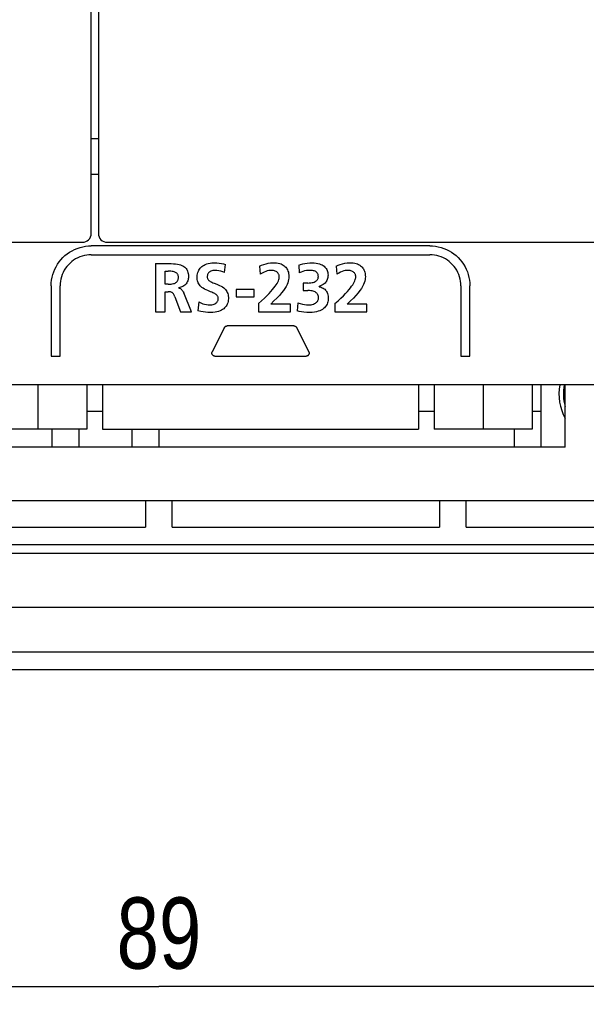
# Model space of a CAD drawing. Extents: x 0 to 563, y 0 to 379.
# Tile 14 of 24: x 472 to 504, y 96 to 151. Entities that reach past the tile are written whole.
import ezdxf
from ezdxf.enums import TextEntityAlignment as Align

# ---------------------------------------------------------------- set-up
doc = ezdxf.new("R2010")
doc.units = 0
doc.header["$LTSCALE"] = 32.67
doc.layers.get('0').update_dxf_attribs({"linetype": 'CONTINUOUS'})
doc.layers.add('DIM', color=7, linetype='CONTINUOUS')
doc.styles.get("Standard").update_dxf_attribs({"font": 'txt', "width": 0.8})
doc.dimstyles.get("Standard").update_dxf_attribs({"dimtxt": 2.5, "dimasz": 2.5, "dimexe": 1.25, "dimexo": 0.625, "dimtad": 1, "dimcen": 2.5, "dimazin": 3, "dimtfac": 1, "dimtmove": 0, "dimatfit": 3})

# ---------------------------------------------------------------- blocks, each defined once
blk = doc.blocks.new('_OPEN')
at = {"color": 0, "linetype": 'BYBLOCK'}
for p, q in [((0, 0), (-1, 0.263)), ((-1, -0.263), (0, 0)), ((-1, 0), (0, 0))]:
    blk.add_line(p, q, dxfattribs=at)
blk = doc.blocks.new('*D9')
at = {"layer": 'DIM', "color": 2, "linetype": 'CONTINUOUS'}
for p, q in [((435.518, 119.573), (435.518, 97.777)), ((524.318, 119.573), (524.318, 97.777)), ((435.518, 97.777), (435.518, 95.777)), ((524.318, 97.777), (524.318, 95.777)), ((435.518, 96.777), (479.918, 96.777)), ((524.318, 96.777), (479.918, 96.777))]:
    blk.add_line(p, q, dxfattribs=at)
at = {"layer": 'DIM', "color": 2, "linetype": 'CONTINUOUS', "xscale": 1.9, "yscale": 1.9, "zscale": 1.9, "rotation": 180}
blk.add_blockref('_OPEN', (435.518, 96.777), dxfattribs=at)
at = {"layer": 'DIM', "color": 2, "linetype": 'CONTINUOUS', "xscale": 1.9, "yscale": 1.9, "zscale": 1.9}
blk.add_blockref('_OPEN', (524.318, 96.777), dxfattribs=at)
at = {"layer": 'DIM', "color": 2, "linetype": 'CONTINUOUS', "width": 0.8}
blk.add_text('89', height=4, dxfattribs=at).set_placement((479.918, 97.777), align=Align.CENTER)

msp = doc.modelspace()

# ---------------------------------------------------------------- linework, layer by layer
at = {"color": 7, "linetype": 'CONTINUOUS'}
for p, q in [((476.118, 139.073), (476.118, 237.573)), ((476.518, 237.573), (476.518, 139.073)), ((476.518, 144.373), (476.118, 144.373)), ((476.518, 142.373), (476.118, 142.373)), ((410.018, 138.573), (475.618, 138.573)), ((475.334, 138.231), (475.488, 138.282)), ((475.488, 138.282), (475.644, 138.322)), ((475.644, 138.322), (475.802, 138.351)), ((475.802, 138.351), (475.96, 138.368)), ((475.96, 138.368), (476.118, 138.374)), ((495.117, 138.374), (476.118, 138.374)), ((477.018, 138.573), (542.618, 138.573)), ((495.117, 138.374), (495.275, 138.368)), ((495.275, 138.368), (495.434, 138.351)), ((495.434, 138.351), (495.592, 138.322)), ((495.592, 138.322), (495.748, 138.283)), ((495.748, 138.283), (495.902, 138.231)), ((474.416, 137.596), (474.526, 137.714)), ((474.526, 137.714), (474.643, 137.823)), ((474.643, 137.823), (474.768, 137.923)), ((474.768, 137.923), (474.9, 138.015)), ((474.9, 138.015), (475.039, 138.097)), ((475.039, 138.097), (475.184, 138.169)), ((475.184, 138.169), (475.334, 138.231)), ((475.358, 137.699), (475.241, 137.637)), ((475.479, 137.751), (475.358, 137.699)), ((475.604, 137.795), (475.479, 137.751)), ((475.732, 137.829), (475.604, 137.795)), ((475.861, 137.854), (475.732, 137.829)), ((475.991, 137.869), (475.861, 137.854)), ((476.118, 137.873), (475.991, 137.869)), ((476.118, 137.873), (495.117, 137.873)), ((495.245, 137.869), (495.117, 137.873)), ((495.375, 137.854), (495.245, 137.869)), ((495.504, 137.829), (495.375, 137.854)), ((495.633, 137.795), (495.504, 137.829)), ((495.757, 137.751), (495.633, 137.795)), ((495.878, 137.699), (495.757, 137.751)), ((495.994, 137.637), (495.878, 137.699)), ((495.902, 138.231), (496.052, 138.169)), ((496.052, 138.169), (496.196, 138.097)), ((496.196, 138.097), (496.335, 138.015)), ((496.335, 138.015), (496.467, 137.924)), ((496.467, 137.924), (496.592, 137.823)), ((496.592, 137.823), (496.71, 137.714)), ((496.71, 137.714), (496.82, 137.595)), ((474.07, 137.058), (474.142, 137.201)), ((474.142, 137.201), (474.224, 137.339)), ((474.224, 137.339), (474.315, 137.471)), ((474.315, 137.471), (474.416, 137.596)), ((474.751, 137.216), (474.674, 137.111)), ((474.835, 137.314), (474.751, 137.216)), ((474.927, 137.405), (474.835, 137.314)), ((475.025, 137.49), (474.927, 137.405)), ((475.129, 137.567), (475.025, 137.49)), ((475.241, 137.637), (475.129, 137.567)), ((479.718, 137.375), (480.459, 137.375)), ((479.718, 137.375), (479.718, 134.674)), ((480.459, 137.375), (480.602, 137.373)), ((480.602, 137.373), (480.733, 137.367)), ((480.733, 137.367), (480.851, 137.357)), ((480.851, 137.357), (480.956, 137.343)), ((480.956, 137.343), (481.048, 137.324)), ((481.048, 137.324), (481.128, 137.301)), ((481.128, 137.301), (481.199, 137.275)), ((481.199, 137.275), (481.26, 137.245)), ((481.26, 137.245), (481.314, 137.213)), ((481.314, 137.213), (481.361, 137.178)), ((481.361, 137.178), (481.404, 137.14)), ((481.404, 137.14), (481.441, 137.098)), ((482.231, 137.116), (482.276, 137.165)), ((482.276, 137.165), (482.326, 137.211)), ((482.326, 137.211), (482.383, 137.253)), ((482.383, 137.253), (482.446, 137.292)), ((482.446, 137.292), (482.517, 137.327)), ((482.517, 137.327), (482.597, 137.358)), ((482.597, 137.358), (482.686, 137.384)), ((482.686, 137.384), (482.784, 137.404)), ((482.784, 137.404), (482.891, 137.417)), ((482.891, 137.417), (483.009, 137.421)), ((483.009, 137.421), (483.16, 137.417)), ((483.16, 137.417), (483.299, 137.404)), ((483.299, 137.404), (483.427, 137.384)), ((483.427, 137.384), (483.546, 137.357)), ((483.546, 137.357), (483.655, 137.325)), ((483.605, 136.88), (483.655, 137.325)), ((485.561, 137.228), (485.677, 137.282)), ((485.561, 137.228), (485.604, 136.779)), ((485.677, 137.282), (485.8, 137.328)), ((485.8, 137.328), (485.927, 137.365)), ((485.927, 137.365), (486.056, 137.394)), ((486.056, 137.394), (486.183, 137.412)), ((486.183, 137.412), (486.304, 137.42)), ((486.304, 137.42), (486.418, 137.42)), ((486.418, 137.42), (486.522, 137.412)), ((486.522, 137.412), (486.614, 137.398)), ((486.614, 137.398), (486.696, 137.377)), ((486.696, 137.377), (486.769, 137.353)), ((486.769, 137.353), (486.833, 137.324)), ((486.833, 137.324), (486.89, 137.292)), ((486.89, 137.292), (486.942, 137.256)), ((486.942, 137.256), (486.988, 137.217)), ((486.988, 137.217), (487.03, 137.174)), ((487.03, 137.174), (487.068, 137.127)), ((487.76, 137.286), (487.869, 137.325)), ((487.76, 137.286), (487.791, 136.853)), ((487.869, 137.325), (487.986, 137.358)), ((487.986, 137.358), (488.11, 137.385)), ((488.11, 137.385), (488.24, 137.405)), ((488.24, 137.405), (488.376, 137.417)), ((488.376, 137.417), (488.515, 137.421)), ((488.515, 137.421), (488.632, 137.417)), ((488.632, 137.417), (488.741, 137.404)), ((488.741, 137.404), (488.84, 137.384)), ((488.84, 137.384), (488.929, 137.359)), ((488.929, 137.359), (489.008, 137.329)), ((489.008, 137.329), (489.076, 137.297)), ((489.076, 137.297), (489.135, 137.261)), ((489.135, 137.261), (489.186, 137.223)), ((489.186, 137.223), (489.231, 137.183)), ((489.231, 137.183), (489.27, 137.14)), ((489.27, 137.14), (489.305, 137.093)), ((489.854, 137.228), (489.97, 137.282)), ((489.854, 137.228), (489.897, 136.779)), ((489.97, 137.282), (490.093, 137.328)), ((490.093, 137.328), (490.22, 137.365)), ((490.22, 137.365), (490.349, 137.394)), ((490.349, 137.394), (490.476, 137.412)), ((490.476, 137.412), (490.598, 137.42)), ((490.598, 137.42), (490.711, 137.42)), ((490.711, 137.42), (490.815, 137.412)), ((490.815, 137.412), (490.908, 137.398)), ((490.908, 137.398), (490.989, 137.377)), ((490.989, 137.377), (491.062, 137.353)), ((491.062, 137.353), (491.126, 137.324)), ((491.126, 137.324), (491.183, 137.292)), ((491.183, 137.292), (491.235, 137.256)), ((491.235, 137.256), (491.281, 137.217)), ((491.281, 137.217), (491.323, 137.174)), ((491.323, 137.174), (491.361, 137.127)), ((496.105, 137.568), (495.994, 137.637)), ((496.21, 137.491), (496.105, 137.568)), ((496.308, 137.406), (496.21, 137.491)), ((496.399, 137.315), (496.308, 137.406)), ((496.484, 137.217), (496.399, 137.315)), ((496.561, 137.112), (496.484, 137.217)), ((496.82, 137.595), (496.921, 137.47)), ((496.921, 137.47), (497.013, 137.338)), ((497.013, 137.338), (497.094, 137.2)), ((497.094, 137.2), (497.166, 137.058)), ((473.891, 136.447), (473.919, 136.605)), ((473.919, 136.605), (473.959, 136.76)), ((473.959, 136.76), (474.009, 136.911)), ((474.009, 136.911), (474.07, 137.058)), ((474.446, 136.638), (474.412, 136.51)), ((474.49, 136.763), (474.446, 136.638)), ((474.543, 136.884), (474.49, 136.763)), ((474.604, 137), (474.543, 136.884)), ((474.674, 137.111), (474.604, 137)), ((480.26, 136.949), (480.438, 136.949)), ((480.26, 136.222), (480.26, 136.949)), ((480.52, 136.948), (480.438, 136.949)), ((480.593, 136.945), (480.52, 136.948)), ((480.66, 136.938), (480.593, 136.945)), ((480.719, 136.928), (480.66, 136.938)), ((480.771, 136.915), (480.719, 136.928)), ((480.816, 136.899), (480.771, 136.915)), ((480.855, 136.881), (480.816, 136.899)), ((480.888, 136.861), (480.855, 136.881)), ((480.916, 136.839), (480.888, 136.861)), ((480.939, 136.815), (480.916, 136.839)), ((480.959, 136.789), (480.939, 136.815)), ((480.976, 136.761), (480.959, 136.789)), ((480.99, 136.73), (480.976, 136.761)), ((481, 136.694), (480.99, 136.73)), ((481.007, 136.653), (481, 136.694)), ((481.011, 136.606), (481.007, 136.653)), ((481.009, 136.558), (481.011, 136.606)), ((481.441, 137.098), (481.473, 137.053)), ((481.473, 137.053), (481.501, 137.003)), ((481.501, 137.003), (481.525, 136.947)), ((481.525, 136.947), (481.546, 136.884)), ((481.546, 136.884), (481.561, 136.813)), ((481.561, 136.813), (481.572, 136.733)), ((481.572, 136.733), (481.576, 136.644)), ((481.576, 136.644), (481.573, 136.579)), ((482.065, 136.642), (482.071, 136.723)), ((482.065, 136.56), (482.065, 136.642)), ((482.071, 136.723), (482.084, 136.802)), ((482.084, 136.802), (482.104, 136.876)), ((482.104, 136.876), (482.128, 136.944)), ((482.128, 136.944), (482.158, 137.006)), ((482.158, 137.006), (482.192, 137.063)), ((482.192, 137.063), (482.231, 137.116)), ((482.632, 136.67), (482.629, 136.62)), ((482.629, 136.62), (482.631, 136.588)), ((482.631, 136.588), (482.637, 136.559)), ((482.639, 136.716), (482.632, 136.67)), ((482.65, 136.757), (482.639, 136.716)), ((482.665, 136.794), (482.65, 136.757)), ((482.684, 136.828), (482.665, 136.794)), ((482.707, 136.859), (482.684, 136.828)), ((482.734, 136.887), (482.707, 136.859)), ((482.764, 136.912), (482.734, 136.887)), ((482.799, 136.935), (482.764, 136.912)), ((482.838, 136.955), (482.799, 136.935)), ((482.884, 136.971), (482.838, 136.955)), ((482.935, 136.984), (482.884, 136.971)), ((482.992, 136.993), (482.935, 136.984)), ((483.055, 136.996), (482.992, 136.993)), ((483.162, 136.992), (483.055, 136.996)), ((483.273, 136.978), (483.162, 136.992)), ((483.384, 136.954), (483.273, 136.978)), ((483.496, 136.922), (483.384, 136.954)), ((483.605, 136.88), (483.496, 136.922)), ((485.715, 136.847), (485.604, 136.779)), ((485.817, 136.898), (485.715, 136.847)), ((485.91, 136.937), (485.817, 136.898)), ((485.997, 136.964), (485.91, 136.937)), ((486.078, 136.982), (485.997, 136.964)), ((486.155, 136.993), (486.078, 136.982)), ((486.227, 136.996), (486.155, 136.993)), ((486.289, 136.993), (486.227, 136.996)), ((486.347, 136.984), (486.289, 136.993)), ((486.401, 136.97), (486.347, 136.984)), ((486.449, 136.953), (486.401, 136.97)), ((486.492, 136.931), (486.449, 136.953)), ((486.53, 136.907), (486.492, 136.931)), ((486.563, 136.88), (486.53, 136.907)), ((486.59, 136.851), (486.563, 136.88)), ((486.613, 136.821), (486.59, 136.851)), ((486.632, 136.789), (486.613, 136.821)), ((486.647, 136.754), (486.632, 136.789)), ((486.659, 136.717), (486.647, 136.754)), ((486.657, 136.531), (486.665, 136.584)), ((486.666, 136.676), (486.659, 136.717)), ((486.665, 136.584), (486.668, 136.632)), ((486.668, 136.632), (486.666, 136.676)), ((487.068, 137.127), (487.102, 137.076)), ((487.102, 137.076), (487.132, 137.019)), ((487.132, 137.019), (487.158, 136.957)), ((487.158, 136.957), (487.18, 136.888)), ((487.18, 136.888), (487.196, 136.812)), ((487.196, 136.812), (487.206, 136.726)), ((487.206, 136.726), (487.21, 136.632)), ((487.21, 136.632), (487.206, 136.557)), ((487.89, 136.896), (487.791, 136.853)), ((487.991, 136.933), (487.89, 136.896)), ((488.093, 136.961), (487.991, 136.933)), ((488.195, 136.98), (488.093, 136.961)), ((488.296, 136.992), (488.195, 136.98)), ((488.399, 136.996), (488.296, 136.992)), ((488.47, 136.993), (488.399, 136.996)), ((488.533, 136.986), (488.47, 136.993)), ((488.587, 136.975), (488.533, 136.986)), ((488.635, 136.962), (488.587, 136.975)), ((488.677, 136.945), (488.635, 136.962)), ((488.713, 136.926), (488.677, 136.945)), ((488.745, 136.904), (488.713, 136.926)), ((488.772, 136.88), (488.745, 136.904)), ((488.796, 136.854), (488.772, 136.88)), ((488.816, 136.825), (488.796, 136.854)), ((488.833, 136.795), (488.816, 136.825)), ((488.846, 136.761), (488.833, 136.795)), ((488.855, 136.724), (488.846, 136.761)), ((488.861, 136.684), (488.855, 136.724)), ((488.856, 136.571), (488.862, 136.605)), ((488.864, 136.64), (488.861, 136.684)), ((488.862, 136.605), (488.864, 136.64)), ((489.305, 137.093), (489.335, 137.043)), ((489.335, 137.043), (489.359, 136.988)), ((489.359, 136.988), (489.379, 136.93)), ((489.379, 136.93), (489.394, 136.867)), ((489.396, 136.602), (489.382, 136.54)), ((489.394, 136.867), (489.402, 136.802)), ((489.403, 136.668), (489.396, 136.602)), ((489.402, 136.802), (489.405, 136.735)), ((489.405, 136.735), (489.403, 136.668)), ((490.008, 136.847), (489.897, 136.779)), ((490.11, 136.898), (490.008, 136.847)), ((490.204, 136.937), (490.11, 136.898)), ((490.29, 136.964), (490.204, 136.937)), ((490.371, 136.982), (490.29, 136.964)), ((490.448, 136.993), (490.371, 136.982)), ((490.52, 136.996), (490.448, 136.993)), ((490.582, 136.993), (490.52, 136.996)), ((490.64, 136.984), (490.582, 136.993)), ((490.694, 136.97), (490.64, 136.984)), ((490.742, 136.953), (490.694, 136.97)), ((490.785, 136.931), (490.742, 136.953)), ((490.823, 136.907), (490.785, 136.931)), ((490.856, 136.88), (490.823, 136.907)), ((490.883, 136.851), (490.856, 136.88)), ((490.907, 136.821), (490.883, 136.851)), ((490.926, 136.789), (490.907, 136.821)), ((490.941, 136.754), (490.926, 136.789)), ((490.952, 136.717), (490.941, 136.754)), ((490.95, 136.531), (490.958, 136.584)), ((490.959, 136.676), (490.952, 136.717)), ((490.958, 136.584), (490.961, 136.632)), ((490.961, 136.632), (490.959, 136.676)), ((491.361, 137.127), (491.395, 137.076)), ((491.395, 137.076), (491.425, 137.019)), ((491.425, 137.019), (491.451, 136.957)), ((491.451, 136.957), (491.473, 136.888)), ((491.473, 136.888), (491.489, 136.812)), ((491.489, 136.812), (491.499, 136.726)), ((491.499, 136.726), (491.503, 136.632)), ((491.503, 136.632), (491.499, 136.557)), ((496.631, 137.001), (496.561, 137.112)), ((496.693, 136.884), (496.631, 137.001)), ((496.746, 136.763), (496.693, 136.884)), ((496.789, 136.638), (496.746, 136.763)), ((496.824, 136.51), (496.789, 136.638)), ((497.166, 137.058), (497.227, 136.911)), ((497.227, 136.911), (497.277, 136.759)), ((497.277, 136.759), (497.317, 136.604)), ((497.317, 136.604), (497.345, 136.447)), ((473.868, 136.124), (473.874, 136.286)), ((473.868, 136.124), (473.868, 132.173)), ((473.874, 136.286), (473.891, 136.447)), ((474.373, 136.251), (474.368, 136.124)), ((474.368, 132.173), (474.368, 136.124)), ((474.388, 136.381), (474.373, 136.251)), ((474.412, 136.51), (474.388, 136.381)), ((480.438, 136.222), (480.26, 136.222)), ((480.438, 136.222), (480.523, 136.223)), ((480.523, 136.223), (480.6, 136.229)), ((480.6, 136.229), (480.668, 136.237)), ((480.668, 136.237), (480.728, 136.25)), ((480.728, 136.25), (480.781, 136.265)), ((480.781, 136.265), (480.826, 136.284)), ((480.826, 136.284), (480.864, 136.305)), ((480.864, 136.305), (480.896, 136.327)), ((480.896, 136.327), (480.923, 136.352)), ((480.923, 136.352), (480.946, 136.378)), ((480.946, 136.378), (480.965, 136.407)), ((480.965, 136.407), (480.981, 136.438)), ((480.981, 136.438), (480.994, 136.473)), ((480.994, 136.473), (481.003, 136.513)), ((481.003, 136.513), (481.009, 136.558)), ((481.149, 136.046), (481.085, 136.029)), ((481.208, 136.069), (481.149, 136.046)), ((481.263, 136.096), (481.208, 136.069)), ((481.314, 136.128), (481.263, 136.096)), ((481.361, 136.164), (481.314, 136.128)), ((481.404, 136.204), (481.361, 136.164)), ((481.442, 136.248), (481.404, 136.204)), ((481.476, 136.296), (481.442, 136.248)), ((481.506, 136.346), (481.476, 136.296)), ((481.53, 136.4), (481.506, 136.346)), ((481.55, 136.458), (481.53, 136.4)), ((481.564, 136.517), (481.55, 136.458)), ((481.573, 136.579), (481.564, 136.517)), ((482.071, 136.483), (482.065, 136.56)), ((482.083, 136.412), (482.071, 136.483)), ((482.101, 136.348), (482.083, 136.412)), ((482.124, 136.289), (482.101, 136.348)), ((482.152, 136.233), (482.124, 136.289)), ((482.186, 136.181), (482.152, 136.233)), ((482.226, 136.13), (482.186, 136.181)), ((482.273, 136.082), (482.226, 136.13)), ((482.33, 136.034), (482.273, 136.082)), ((482.398, 135.987), (482.33, 136.034)), ((482.637, 136.559), (482.646, 136.532)), ((482.646, 136.532), (482.658, 136.505)), ((482.658, 136.505), (482.675, 136.479)), ((482.675, 136.479), (482.697, 136.453)), ((482.697, 136.453), (482.725, 136.426)), ((482.725, 136.426), (482.759, 136.4)), ((482.759, 136.4), (482.799, 136.375)), ((482.799, 136.375), (482.843, 136.351)), ((482.843, 136.351), (482.892, 136.328)), ((482.892, 136.328), (482.948, 136.304)), ((482.948, 136.304), (483.011, 136.279)), ((483.011, 136.279), (483.157, 136.222)), ((483.157, 136.222), (483.238, 136.189)), ((483.238, 136.189), (483.322, 136.152)), ((483.322, 136.152), (483.406, 136.11)), ((483.406, 136.11), (483.483, 136.063)), ((483.483, 136.063), (483.551, 136.014)), ((486.371, 136.011), (486.439, 136.101)), ((486.439, 136.101), (486.498, 136.186)), ((486.498, 136.186), (486.547, 136.265)), ((486.547, 136.265), (486.587, 136.341)), ((486.587, 136.341), (486.618, 136.41)), ((486.618, 136.41), (486.641, 136.474)), ((486.641, 136.474), (486.657, 136.531)), ((487.057, 136.098), (486.989, 135.986)), ((487.109, 136.202), (487.057, 136.098)), ((487.148, 136.3), (487.109, 136.202)), ((487.176, 136.391), (487.148, 136.3)), ((487.196, 136.477), (487.176, 136.391)), ((487.206, 136.557), (487.196, 136.477)), ((488.264, 136.284), (488.016, 136.284)), ((488.016, 136.284), (488.016, 135.858)), ((488.264, 136.284), (488.356, 136.287)), ((488.356, 136.287), (488.439, 136.294)), ((488.439, 136.294), (488.511, 136.306)), ((488.511, 136.306), (488.575, 136.322)), ((488.575, 136.322), (488.63, 136.34)), ((488.63, 136.34), (488.677, 136.361)), ((488.677, 136.361), (488.716, 136.383)), ((488.716, 136.383), (488.75, 136.407)), ((488.75, 136.407), (488.778, 136.431)), ((488.778, 136.431), (488.801, 136.457)), ((488.801, 136.457), (488.82, 136.483)), ((488.82, 136.483), (488.835, 136.511)), ((488.835, 136.511), (488.847, 136.54)), ((488.847, 136.54), (488.856, 136.571)), ((488.992, 136.12), (488.902, 136.082)), ((488.902, 136.075), (488.902, 136.082)), ((488.902, 136.075), (488.968, 136.063)), ((488.968, 136.063), (489.029, 136.045)), ((489.068, 136.159), (488.992, 136.12)), ((489.029, 136.045), (489.084, 136.023)), ((489.134, 136.2), (489.068, 136.159)), ((489.189, 136.242), (489.134, 136.2)), ((489.237, 136.285), (489.189, 136.242)), ((489.277, 136.33), (489.237, 136.285)), ((489.311, 136.378), (489.277, 136.33)), ((489.34, 136.428), (489.311, 136.378)), ((489.364, 136.482), (489.34, 136.428)), ((489.382, 136.54), (489.364, 136.482)), ((490.664, 136.011), (490.733, 136.101)), ((490.733, 136.101), (490.791, 136.186)), ((490.791, 136.186), (490.84, 136.265)), ((490.84, 136.265), (490.88, 136.341)), ((490.88, 136.341), (490.912, 136.41)), ((490.912, 136.41), (490.934, 136.474)), ((490.934, 136.474), (490.95, 136.531)), ((491.35, 136.098), (491.283, 135.986)), ((491.402, 136.202), (491.35, 136.098)), ((491.441, 136.3), (491.402, 136.202)), ((491.47, 136.391), (491.441, 136.3)), ((491.489, 136.477), (491.47, 136.391)), ((491.499, 136.557), (491.489, 136.477)), ((496.848, 136.38), (496.824, 136.51)), ((496.863, 136.251), (496.848, 136.38)), ((496.868, 136.124), (496.863, 136.251)), ((496.868, 136.124), (496.868, 132.173)), ((497.345, 136.447), (497.362, 136.286)), ((497.362, 136.286), (497.368, 136.124)), ((497.368, 132.173), (497.368, 136.124)), ((480.26, 135.796), (480.434, 135.796)), ((480.26, 134.674), (480.26, 135.796)), ((480.485, 135.795), (480.434, 135.796)), ((480.53, 135.791), (480.485, 135.795)), ((480.57, 135.783), (480.53, 135.791)), ((480.605, 135.772), (480.57, 135.783)), ((480.635, 135.759), (480.605, 135.772)), ((480.663, 135.743), (480.635, 135.759)), ((480.689, 135.724), (480.663, 135.743)), ((480.711, 135.701), (480.689, 135.724)), ((480.733, 135.674), (480.711, 135.701)), ((480.753, 135.643), (480.733, 135.674)), ((480.772, 135.606), (480.753, 135.643)), ((480.791, 135.564), (480.772, 135.606)), ((480.809, 135.517), (480.791, 135.564)), ((480.809, 135.517), (481.135, 134.674)), ((481.085, 136.029), (481.018, 136.017)), ((481.018, 136.009), (481.018, 136.017)), ((481.018, 136.009), (481.044, 136.005)), ((481.044, 136.005), (481.07, 135.999)), ((481.07, 135.999), (481.095, 135.989)), ((481.095, 135.989), (481.121, 135.975)), ((481.121, 135.975), (481.147, 135.958)), ((481.147, 135.958), (481.173, 135.935)), ((481.173, 135.935), (481.199, 135.907)), ((481.199, 135.907), (481.226, 135.873)), ((481.226, 135.873), (481.252, 135.832)), ((481.252, 135.832), (481.279, 135.785)), ((481.279, 135.785), (481.305, 135.73)), ((481.738, 134.674), (481.305, 135.73)), ((482.478, 135.94), (482.398, 135.987)), ((482.566, 135.896), (482.478, 135.94)), ((482.654, 135.858), (482.566, 135.896)), ((482.736, 135.825), (482.654, 135.858)), ((482.812, 135.795), (482.736, 135.825)), ((482.881, 135.767), (482.812, 135.795)), ((482.943, 135.741), (482.881, 135.767)), ((482.999, 135.715), (482.943, 135.741)), ((483.048, 135.689), (482.999, 135.715)), ((483.091, 135.662), (483.048, 135.689)), ((483.128, 135.636), (483.091, 135.662)), ((483.159, 135.608), (483.128, 135.636)), ((483.185, 135.58), (483.159, 135.608)), ((483.206, 135.551), (483.185, 135.58)), ((483.222, 135.522), (483.206, 135.551)), ((483.235, 135.491), (483.222, 135.522)), ((483.243, 135.458), (483.235, 135.491)), ((483.551, 136.014), (483.608, 135.965)), ((483.608, 135.965), (483.655, 135.915)), ((483.655, 135.915), (483.695, 135.863)), ((483.695, 135.863), (483.727, 135.81)), ((483.727, 135.81), (483.755, 135.754)), ((483.755, 135.754), (483.777, 135.694)), ((483.777, 135.694), (483.795, 135.628)), ((483.795, 135.628), (483.807, 135.556)), ((483.807, 135.556), (483.813, 135.479)), ((483.813, 135.479), (483.813, 135.399)), ((485.266, 135.928), (484.248, 135.928)), ((484.248, 135.928), (484.248, 135.502)), ((484.248, 135.502), (485.266, 135.502)), ((485.266, 135.502), (485.266, 135.928)), ((485.836, 135.44), (485.975, 135.574)), ((485.975, 135.574), (486.096, 135.697)), ((486.096, 135.697), (486.201, 135.81)), ((486.201, 135.81), (486.292, 135.914)), ((486.292, 135.914), (486.371, 136.011)), ((486.678, 135.591), (486.535, 135.439)), ((486.801, 135.733), (486.678, 135.591)), ((486.905, 135.864), (486.801, 135.733)), ((486.989, 135.986), (486.905, 135.864)), ((488.016, 135.858), (488.279, 135.858)), ((488.368, 135.856), (488.279, 135.858)), ((488.446, 135.848), (488.368, 135.856)), ((488.515, 135.837), (488.446, 135.848)), ((488.576, 135.823), (488.515, 135.837)), ((488.629, 135.805), (488.576, 135.823)), ((488.676, 135.784), (488.629, 135.805)), ((488.716, 135.76), (488.676, 135.784)), ((488.75, 135.734), (488.716, 135.76)), ((488.779, 135.706), (488.75, 135.734)), ((488.804, 135.677), (488.779, 135.706)), ((488.825, 135.646), (488.804, 135.677)), ((488.842, 135.613), (488.825, 135.646)), ((488.856, 135.576), (488.842, 135.613)), ((488.866, 135.535), (488.856, 135.576)), ((488.873, 135.488), (488.866, 135.535)), ((488.875, 135.436), (488.873, 135.488)), ((489.084, 136.023), (489.135, 135.997)), ((489.135, 135.997), (489.181, 135.966)), ((489.181, 135.966), (489.224, 135.931)), ((489.224, 135.931), (489.262, 135.892)), ((489.262, 135.892), (489.297, 135.849)), ((489.297, 135.849), (489.327, 135.801)), ((489.327, 135.801), (489.355, 135.748)), ((489.355, 135.748), (489.377, 135.689)), ((489.377, 135.689), (489.396, 135.623)), ((489.396, 135.623), (489.409, 135.55)), ((489.409, 135.55), (489.416, 135.47)), ((490.129, 135.44), (490.268, 135.574)), ((490.268, 135.574), (490.389, 135.697)), ((490.389, 135.697), (490.494, 135.81)), ((490.494, 135.81), (490.585, 135.914)), ((490.585, 135.914), (490.664, 136.011)), ((490.972, 135.591), (490.828, 135.439)), ((491.095, 135.733), (490.972, 135.591)), ((491.198, 135.864), (491.095, 135.733)), ((491.283, 135.986), (491.198, 135.864)), ((482.157, 135.219), (482.107, 134.732)), ((482.157, 135.219), (482.264, 135.167)), ((482.264, 135.167), (482.371, 135.124)), ((482.371, 135.124), (482.477, 135.092)), ((482.477, 135.092), (482.579, 135.07)), ((482.579, 135.07), (482.677, 135.057)), ((482.677, 135.057), (482.769, 135.053)), ((482.769, 135.053), (482.83, 135.056)), ((482.83, 135.056), (482.892, 135.065)), ((482.892, 135.065), (482.952, 135.079)), ((482.952, 135.079), (483.008, 135.098)), ((483.008, 135.098), (483.058, 135.12)), ((483.058, 135.12), (483.101, 135.145)), ((483.101, 135.145), (483.137, 135.172)), ((483.137, 135.172), (483.166, 135.199)), ((483.166, 135.199), (483.191, 135.227)), ((483.191, 135.227), (483.21, 135.257)), ((483.21, 135.257), (483.226, 135.288)), ((483.226, 135.288), (483.238, 135.32)), ((483.238, 135.32), (483.245, 135.355)), ((483.248, 135.424), (483.243, 135.458)), ((483.245, 135.355), (483.248, 135.39)), ((483.248, 135.39), (483.248, 135.424)), ((483.648, 134.938), (483.603, 134.89)), ((483.687, 134.99), (483.648, 134.938)), ((483.721, 135.045), (483.687, 134.99)), ((483.75, 135.106), (483.721, 135.045)), ((483.775, 135.173), (483.75, 135.106)), ((483.794, 135.244), (483.775, 135.173)), ((483.806, 135.321), (483.794, 135.244)), ((483.813, 135.399), (483.806, 135.321)), ((485.499, 135.126), (485.677, 135.293)), ((485.499, 135.126), (485.499, 134.674)), ((485.677, 135.293), (485.836, 135.44)), ((486.373, 135.276), (486.192, 135.099)), ((487.295, 135.099), (486.192, 135.099)), ((486.535, 135.439), (486.373, 135.276)), ((487.295, 134.674), (487.295, 135.099)), ((487.706, 135.177), (487.675, 134.716)), ((487.706, 135.177), (487.841, 135.129)), ((487.841, 135.129), (487.966, 135.094)), ((487.966, 135.094), (488.086, 135.071)), ((488.086, 135.071), (488.199, 135.057)), ((488.199, 135.057), (488.306, 135.053)), ((488.306, 135.053), (488.378, 135.056)), ((488.378, 135.056), (488.453, 135.067)), ((488.453, 135.067), (488.525, 135.083)), ((488.525, 135.083), (488.592, 135.104)), ((488.592, 135.104), (488.65, 135.129)), ((488.65, 135.129), (488.698, 135.155)), ((488.698, 135.155), (488.739, 135.182)), ((488.739, 135.182), (488.773, 135.21)), ((488.773, 135.21), (488.802, 135.24)), ((488.802, 135.24), (488.825, 135.27)), ((488.825, 135.27), (488.843, 135.302)), ((488.843, 135.302), (488.857, 135.335)), ((488.857, 135.335), (488.867, 135.369)), ((488.867, 135.369), (488.873, 135.403)), ((488.873, 135.403), (488.875, 135.436)), ((489.251, 134.941), (489.206, 134.893)), ((489.29, 134.991), (489.251, 134.941)), ((489.324, 135.045), (489.29, 134.991)), ((489.353, 135.103), (489.324, 135.045)), ((489.377, 135.167), (489.353, 135.103)), ((489.397, 135.236), (489.377, 135.167)), ((489.41, 135.311), (489.397, 135.236)), ((489.416, 135.39), (489.41, 135.311)), ((489.416, 135.47), (489.416, 135.39)), ((489.792, 135.126), (489.97, 135.293)), ((489.792, 135.126), (489.792, 134.674)), ((489.97, 135.293), (490.129, 135.44)), ((490.666, 135.276), (490.485, 135.099)), ((491.588, 135.099), (490.485, 135.099)), ((490.828, 135.439), (490.666, 135.276)), ((491.588, 134.674), (491.588, 135.099)), ((479.718, 134.674), (480.26, 134.674)), ((481.135, 134.674), (481.738, 134.674)), ((482.259, 134.694), (482.107, 134.732)), ((482.398, 134.663), (482.259, 134.694)), ((482.525, 134.643), (482.398, 134.663)), ((482.654, 134.631), (482.525, 134.643)), ((482.8, 134.627), (482.654, 134.631)), ((482.939, 134.632), (482.8, 134.627)), ((483.063, 134.646), (482.939, 134.632)), ((483.171, 134.667), (483.063, 134.646)), ((483.267, 134.694), (483.171, 134.667)), ((483.351, 134.726), (483.267, 134.694)), ((483.426, 134.761), (483.351, 134.726)), ((483.493, 134.801), (483.426, 134.761)), ((483.551, 134.844), (483.493, 134.801)), ((483.603, 134.89), (483.551, 134.844)), ((485.499, 134.674), (487.295, 134.674)), ((487.786, 134.688), (487.675, 134.716)), ((487.912, 134.664), (487.786, 134.688)), ((488.055, 134.645), (487.912, 134.664)), ((488.215, 134.632), (488.055, 134.645)), ((488.384, 134.627), (488.215, 134.632)), ((488.523, 134.632), (488.384, 134.627)), ((488.648, 134.647), (488.523, 134.632)), ((488.761, 134.668), (488.648, 134.647)), ((488.861, 134.696), (488.761, 134.668)), ((488.949, 134.729), (488.861, 134.696)), ((489.027, 134.765), (488.949, 134.729)), ((489.095, 134.805), (489.027, 134.765)), ((489.154, 134.848), (489.095, 134.805)), ((489.206, 134.893), (489.154, 134.848)), ((489.792, 134.674), (491.588, 134.674)), ((483.611, 133.813), (483.626, 133.828)), ((483.626, 133.828), (483.642, 133.842)), ((483.642, 133.842), (483.66, 133.853)), ((483.66, 133.853), (483.679, 133.861)), ((483.679, 133.861), (483.699, 133.868)), ((483.699, 133.868), (483.719, 133.872)), ((483.719, 133.872), (483.74, 133.873)), ((487.496, 133.873), (483.74, 133.873)), ((487.496, 133.873), (487.519, 133.871)), ((487.519, 133.871), (487.541, 133.867)), ((487.541, 133.867), (487.564, 133.859)), ((487.564, 133.859), (487.585, 133.848)), ((487.585, 133.848), (487.604, 133.835)), ((487.604, 133.835), (487.621, 133.819)), ((487.621, 133.819), (487.636, 133.8)), ((483.588, 133.779), (482.908, 132.419)), ((483.588, 133.779), (483.599, 133.797)), ((483.599, 133.797), (483.611, 133.813)), ((487.636, 133.8), (487.649, 133.779)), ((488.328, 132.419), (487.649, 133.779)), ((473.868, 132.173), (474.368, 132.173)), ((482.89, 132.355), (482.893, 132.377)), ((482.89, 132.331), (482.89, 132.355)), ((482.894, 132.308), (482.89, 132.331)), ((482.893, 132.377), (482.899, 132.399)), ((482.9, 132.286), (482.894, 132.308)), ((482.899, 132.399), (482.908, 132.419)), ((482.909, 132.265), (482.9, 132.286)), ((482.921, 132.245), (482.909, 132.265)), ((482.936, 132.227), (482.921, 132.245)), ((482.953, 132.211), (482.936, 132.227)), ((482.972, 132.198), (482.953, 132.211)), ((482.993, 132.187), (482.972, 132.198)), ((483.015, 132.179), (482.993, 132.187)), ((483.038, 132.175), (483.015, 132.179)), ((483.06, 132.173), (483.038, 132.175)), ((483.06, 132.173), (488.176, 132.173)), ((488.198, 132.175), (488.176, 132.173)), ((488.221, 132.179), (488.198, 132.175)), ((488.243, 132.187), (488.221, 132.179)), ((488.264, 132.198), (488.243, 132.187)), ((488.283, 132.211), (488.264, 132.198)), ((488.3, 132.227), (488.283, 132.211)), ((488.315, 132.244), (488.3, 132.227)), ((488.327, 132.264), (488.315, 132.244)), ((488.336, 132.285), (488.327, 132.264)), ((488.328, 132.419), (488.337, 132.399)), ((488.342, 132.307), (488.336, 132.285)), ((488.337, 132.399), (488.343, 132.377)), ((488.346, 132.33), (488.342, 132.307)), ((488.343, 132.377), (488.346, 132.354)), ((488.346, 132.354), (488.346, 132.33)), ((496.868, 132.173), (497.368, 132.173)), ((542.352, 130.573), (442.518, 130.573)), ((473.118, 130.573), (473.118, 128.073)), ((475.868, 130.573), (475.868, 128.073)), ((476.758, 130.573), (476.758, 128.073)), ((494.478, 130.573), (494.478, 128.073)), ((495.368, 130.573), (495.368, 128.073)), ((498.118, 130.573), (498.118, 128.073)), ((500.868, 130.573), (500.868, 128.073)), ((501.368, 127.073), (501.368, 130.573)), ((502.718, 127.073), (502.718, 130.573)), ((476.758, 129.073), (475.868, 129.073)), ((495.368, 129.073), (494.478, 129.073)), ((501.368, 129.073), (500.868, 129.073)), ((475.868, 128.073), (470.368, 128.073)), ((473.918, 127.073), (473.918, 128.073)), ((475.418, 128.073), (475.418, 127.073)), ((476.758, 128.073), (494.478, 128.073)), ((478.418, 127.073), (478.418, 128.073)), ((479.918, 128.073), (479.918, 127.073)), ((500.868, 128.073), (495.368, 128.073)), ((499.868, 127.073), (499.868, 128.073)), ((502.718, 127.073), (468.518, 127.073)), ((405.918, 124.073), (553.918, 124.073)), ((479.168, 124.073), (479.168, 122.573)), ((480.668, 122.573), (480.668, 124.073)), ((495.668, 124.073), (495.668, 122.573)), ((497.168, 122.573), (497.168, 124.073)), ((464.168, 122.573), (479.168, 122.573)), ((480.668, 122.573), (495.668, 122.573)), ((497.168, 122.573), (512.168, 122.573)), ((514.118, 121.573), (445.718, 121.573)), ((514.118, 121.093), (445.718, 121.093)), ((514.118, 118.054), (445.718, 118.054)), ((445.718, 115.573), (514.118, 115.573)), ((398.407, 114.573), (561.429, 114.573))]:
    msp.add_line(p, q, dxfattribs=at)
for centre, radius, start, end in [((475.618, 139.073), 0.5, 270, 360), ((477.018, 139.073), 0.5, 180, 270), ((505.368, 130.073), 3, 170.3945, 207.7424), ((505.368, 130.073), 2.75, 169.5043, 195.065)]:
    msp.add_arc(centre, radius, start, end, dxfattribs=at)

# ---------------------------------------------------------------- dimensions: what is measured, and where the dimension line sits
at = {"layer": 'DIM', "color": 2, "linetype": 'CONTINUOUS'}
dim = msp.add_linear_dim(base=(524.318, 96.777), p1=(435.518, 120.073), p2=(524.318, 120.073), dimstyle='Standard', dxfattribs=at)
dim.commit()
dim.dimension.update_dxf_attribs({"geometry": '*D9', "text_midpoint": (479.818, 96.777), "dimtype": 128})

doc.saveas('drawing.dxf')
